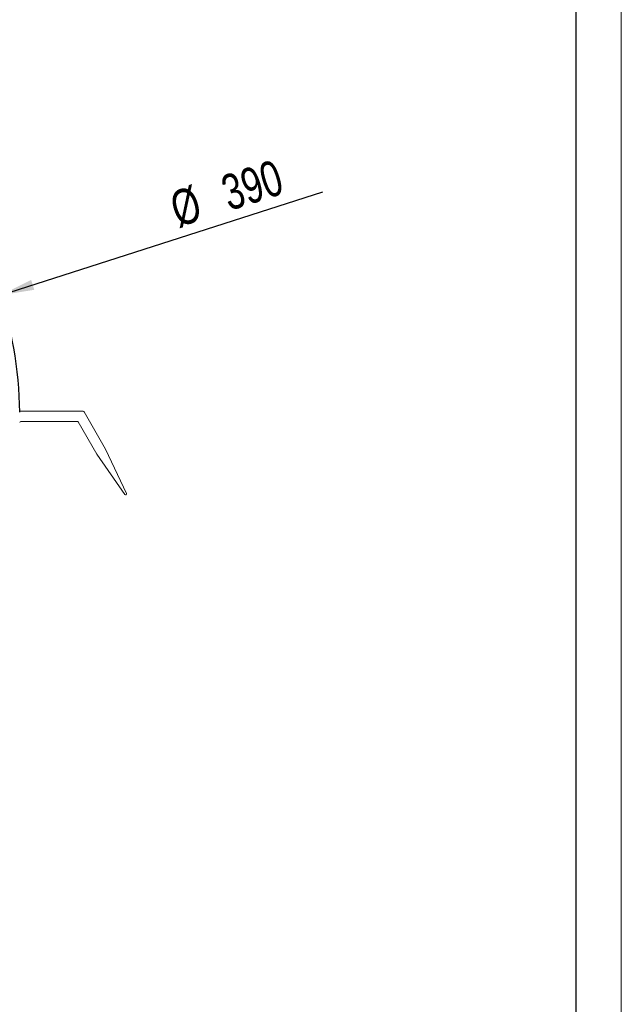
# Model space of a CAD drawing. Header units: millimetres. Extents: x 0 to 1050, y 0 to 1485.
# Tile 6 of 7: x 754 to 1050, y 604 to 1088. Entities that reach past the tile are written whole.
import ezdxf

# ---------------------------------------------------------------- set-up
doc = ezdxf.new("R2010")
doc.units = ezdxf.units.MM
doc.header["$LTSCALE"] = 5
doc.layers.add('DÜNN', color=1, linetype='Continuous')
doc.layers.add('GEOMETRIE', color=7, linetype='Continuous', lineweight=15)
doc.styles.add('SLDTEXTSTYLE0', font='TXT', dxfattribs={"width": 0.75})
doc.dimstyles.new('SLDDIMSTYLE0', dxfattribs={"dimtxt": 17.5, "dimasz": 16.51, "dimexe": 0, "dimexo": 0.0625, "dimgap": 4.375, "dimtad": 1, "dimdec": 1, "dimrnd": 1e-09, "dimzin": 12, "dimdsep": 46, "dimtxsty": 'SLDTEXTSTYLE0', "dimblk1": 'NONE', "dimsah": 1, "dimcen": 0, "dimadec": 0, "dimazin": 0, "dimtfac": 1, "dimtdec": 1, "dimtmove": 0, "dimatfit": 3, "dimldrblk": 'NONE', "dimfxl": 1, "dimfrac": 2, "dimtolj": 1, "dimtzin": 12, "dimarcsym": 0})

# ---------------------------------------------------------------- blocks, each defined once
blk = doc.blocks.new('*D3')
at = {"layer": 'DÜNN', "color": 1}
for q in [(903.4, 1003.52), (373.79, 833.55)]:
    blk.add_line((745.14, 952.73), q, dxfattribs=at)
blk.add_arc((559.46, 893.14), 195, 0.5895, 19.2626, dxfattribs=at)
blk.add_solid([(745.14, 952.73), (761.63, 955.36), (760.08, 960.19)], dxfattribs=at)
at = {"layer": 'DÜNN', "color": 1, "char_height": 17.5, "attachment_point": 1, "rotation": 17.7938, "style": 'SLDTEXTSTYLE0'}
for s, insert in [('390', (852.02, 1010.71)), ('%%c', (826.89, 1002.65))]:
    blk.add_mtext(s, dxfattribs=dict(at, insert=insert))
blk = doc.blocks.new('_NONE')

msp = doc.modelspace()

# ---------------------------------------------------------------- linework, layer by layer
at = {"color": 7, "linetype": 'Continuous', "lineweight": 0}
msp.add_line((1050, 0), (1050, 1485), dxfattribs=at)
at = {"color": 7, "linetype": 'Continuous', "lineweight": 30}
msp.add_line((1027.89, 25.6), (1027.89, 1460.6), dxfattribs=at)
at = {"layer": 'GEOMETRIE', "linetype": 'Continuous', "lineweight": 15}
for p, q in [((754.94, 895.64), (785.62, 895.64)), ((786.05, 895.39), (796.63, 877.07)), ((782.73, 890.64), (754.94, 890.64)), ((783.17, 890.39), (792.3, 874.57)), ((796.63, 877.07), (806.91, 855.26)), ((792.3, 874.57), (806.04, 854.77))]:
    msp.add_line(p, q, dxfattribs=at)
for centre, start, end in [((754.94, 896.14), 180.8793, 270), ((785.62, 895.14), 30, 90), ((754.94, 890.14), 90, 179.1207), ((782.73, 890.14), 30, 90), ((806.45, 855.05), 214.7636, 25.2364)]:
    msp.add_arc(centre, 0.5, start, end, dxfattribs=at)

# ---------------------------------------------------------------- dimensions: what is measured, and where the dimension line sits
at = {"layer": 'DÜNN', "color": 1}
dim = msp.add_diameter_dim_2p(p1=(373.79, 833.55), p2=(745.14, 952.73), dimstyle='SLDDIMSTYLE0', dxfattribs=at)
dim.commit()
dim.dimension.update_dxf_attribs({"geometry": '*D3', "text_midpoint": (865.1, 991.23), "dimtype": 163})

doc.saveas('drawing.dxf')
